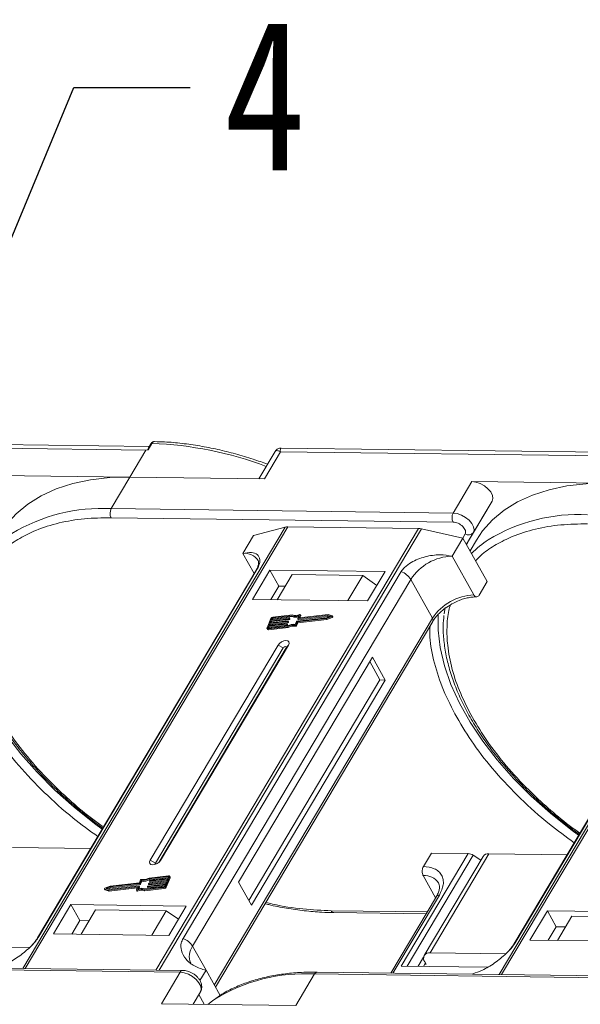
# Model space of a CAD drawing. Header units: millimetres. Extents: x -1177 to 904, y 240 to 1698.
# Tile 46 of 51: x 472 to 535, y 1411 to 1522. Entities that reach past the tile are written whole.
import ezdxf

# ---------------------------------------------------------------- set-up
doc = ezdxf.new("R2010")
doc.units = ezdxf.units.MM
doc.styles.get("Standard").update_dxf_attribs({"font": '仿宋_GB2312.ttf', "width": 0.8})
doc.dimstyles.new('ISO-25.1', dxfattribs={"dimtxt": 6, "dimasz": 5, "dimexe": 3.5, "dimexo": 0.625, "dimgap": 1.5, "dimtad": 1, "dimtoh": 1, "dimtxsty": 'Standard', "dimcen": 2.5, "dimadec": 0, "dimazin": 0, "dimtfac": 1, "dimtmove": 0, "dimatfit": 3, "dimfxl": 0, "dimarcsym": 0})

msp = doc.modelspace()

# ---------------------------------------------------------------- linework, layer by layer
at = {"color": 7, "linetype": 'Continuous', "lineweight": 15}
for p, q in [((447.571, 1473.812), (486.103, 1473.316)), ((486.474, 1473.734), (447.643, 1474.234)), ((486.764, 1474.073), (486.334, 1473.35)), ((486.646, 1474.022), (486.385, 1473.583)), ((486.103, 1473.316), (484.294, 1470.274)), ((486.334, 1473.35), (486.103, 1473.316)), ((500.661, 1473.17), (498.827, 1470.087)), ((499.438, 1470.079), (501.247, 1473.121)), ((501.247, 1473.121), (539.78, 1472.625)), ((540.151, 1473.043), (501.32, 1473.543)), ((484.294, 1470.274), (469.149, 1470.469)), ((482.183, 1466.725), (484.294, 1470.274)), ((484.294, 1470.274), (499.438, 1470.079)), ((522.826, 1469.778), (520.715, 1466.229)), ((537.97, 1469.583), (522.826, 1469.778)), ((525.099, 1467.568), (522.713, 1463.555)), ((522.988, 1464.019), (525.099, 1467.568)), ((520.715, 1466.229), (482.183, 1466.725)), ((482.169, 1465.703), (520.702, 1465.207)), ((501.787, 1464.647), (472.23, 1414.953)), ((472.501, 1414.949), (502.079, 1464.68)), ((516.801, 1464.491), (487.223, 1414.76)), ((487.579, 1414.755), (517.136, 1464.45)), ((497.014, 1461.68), (498.22, 1463.708)), ((498.22, 1463.708), (501.787, 1464.647)), ((502.079, 1464.68), (516.801, 1464.491)), ((517.136, 1464.45), (521.814, 1463.404)), ((522.066, 1463.881), (521.786, 1463.411)), ((522.206, 1462.704), (522.988, 1464.019)), ((555.463, 1463.956), (525.907, 1414.262)), ((526.178, 1414.259), (555.756, 1463.989)), ((520.608, 1461.376), (521.814, 1463.404)), ((521.814, 1463.404), (524.553, 1458.515)), ((522.207, 1462.704), (522.713, 1463.555)), ((522.713, 1463.555), (522.234, 1462.655)), ((523.335, 1463.187), (522.614, 1461.976)), ((497.014, 1461.68), (498.288, 1459.405)), ((523.059, 1457.001), (520.608, 1461.376)), ((498.465, 1459.702), (473.888, 1418.38)), ((474.03, 1418.533), (498.607, 1459.855)), ((514.858, 1459.646), (490.281, 1418.324)), ((500.057, 1459.802), (498.097, 1456.506)), ((513.034, 1459.635), (500.057, 1459.802)), ((500.057, 1459.802), (501.066, 1458)), ((502.588, 1459.309), (500.899, 1456.47)), ((510.551, 1459.207), (502.588, 1459.309)), ((511.074, 1456.339), (513.034, 1459.635)), ((491.351, 1417.432), (515.928, 1458.754)), ((508.862, 1456.368), (510.551, 1459.207)), ((510.551, 1459.207), (512.11, 1458.081)), ((518.379, 1454.38), (515.928, 1458.754)), ((523.649, 1456.994), (524.553, 1458.515)), ((552.142, 1459.011), (527.565, 1417.689)), ((527.707, 1417.842), (552.284, 1459.164)), ((501.066, 1458), (500.162, 1456.48)), ((501.803, 1457.991), (501.066, 1458)), ((498.097, 1456.506), (511.074, 1456.339)), ((519.803, 1455.605), (519.716, 1454.894)), ((518.379, 1454.38), (493.802, 1413.058)), ((493.922, 1412.844), (518.41, 1454.018)), ((500.179, 1454.353), (499.742, 1453.292)), ((499.962, 1453.569), (501.972, 1453.797)), ((500.053, 1453.791), (499.962, 1453.569)), ((502.063, 1454.018), (500.053, 1453.791)), ((500.111, 1453.688), (500.053, 1453.791)), ((500.09, 1453.879), (502.1, 1454.106)), ((500.181, 1454.1), (500.09, 1453.879)), ((500.111, 1453.688), (502.121, 1453.915)), ((502.19, 1454.327), (500.181, 1454.1)), ((500.238, 1453.997), (500.181, 1454.1)), ((500.194, 1453.891), (500.238, 1453.997)), ((500.217, 1454.188), (502.227, 1454.416)), ((500.29, 1454.365), (500.217, 1454.188)), ((500.238, 1453.997), (502.248, 1454.224)), ((500.347, 1454.262), (500.29, 1454.365)), ((500.322, 1454.2), (500.347, 1454.262)), ((502.528, 1454.661), (500.363, 1454.416)), ((500.363, 1454.416), (500.421, 1454.313)), ((502.599, 1454.753), (500.4, 1454.504)), ((500.421, 1454.313), (502.585, 1454.558)), ((501.991, 1453.778), (501.973, 1453.734)), ((502.03, 1453.631), (501.973, 1453.734)), ((502.049, 1453.687), (501.991, 1453.79)), ((502.049, 1453.675), (501.991, 1453.778)), ((502.121, 1453.915), (502.063, 1454.018)), ((502.118, 1454.087), (502.1, 1454.043)), ((502.158, 1453.94), (502.1, 1454.043)), ((502.176, 1453.997), (502.118, 1454.1)), ((502.176, 1453.984), (502.118, 1454.087)), ((502.158, 1453.94), (502.176, 1453.984)), ((502.248, 1454.224), (502.19, 1454.327)), ((502.245, 1454.397), (502.227, 1454.353)), ((502.285, 1454.25), (502.227, 1454.353)), ((502.303, 1454.306), (502.245, 1454.409)), ((502.303, 1454.294), (502.245, 1454.397)), ((502.285, 1454.25), (502.303, 1454.294)), ((502.585, 1454.558), (502.528, 1454.661)), ((502.928, 1453.684), (503.068, 1454.026)), ((503.011, 1453.63), (503.152, 1453.972)), ((503.069, 1453.527), (503.209, 1453.869)), ((503.105, 1454.051), (506.445, 1454.429)), ((503.152, 1453.972), (506.432, 1454.343)), ((503.209, 1453.869), (503.152, 1453.972)), ((503.195, 1454.336), (503.336, 1454.677)), ((503.195, 1454.323), (503.253, 1454.22)), ((503.209, 1453.869), (506.489, 1454.24)), ((506.554, 1454.694), (503.214, 1454.317)), ((503.272, 1454.214), (503.214, 1454.317)), ((503.272, 1454.214), (506.612, 1454.592)), ((503.474, 1454.757), (503.343, 1454.437)), ((503.353, 1454.418), (503.343, 1454.437)), ((506.613, 1454.785), (503.361, 1454.418)), ((503.438, 1454.426), (503.532, 1454.654)), ((503.532, 1454.678), (503.474, 1454.781)), ((503.474, 1454.757), (503.532, 1454.654)), ((506.432, 1454.343), (507.038, 1454.584)), ((506.489, 1454.24), (506.432, 1454.343)), ((506.445, 1454.429), (506.891, 1454.606)), ((506.489, 1454.24), (507.096, 1454.481)), ((506.891, 1454.606), (506.554, 1454.694)), ((506.612, 1454.592), (506.554, 1454.694)), ((506.612, 1454.592), (506.758, 1454.553)), ((507.072, 1454.665), (506.613, 1454.785)), ((507.038, 1454.584), (507.096, 1454.481)), ((507.146, 1454.55), (507.089, 1454.653)), ((499.742, 1453.217), (499.8, 1453.114)), ((499.926, 1453.481), (499.853, 1453.304)), ((499.853, 1453.304), (499.875, 1453.266)), ((499.854, 1453.178), (502.053, 1453.426)), ((499.912, 1453.075), (499.854, 1453.178)), ((499.891, 1453.266), (502.055, 1453.511)), ((499.912, 1453.075), (502.111, 1453.323)), ((501.936, 1453.708), (499.926, 1453.481)), ((499.984, 1453.378), (499.926, 1453.481)), ((499.94, 1453.272), (499.984, 1453.378)), ((499.984, 1453.378), (501.994, 1453.605)), ((500.067, 1453.581), (500.111, 1453.688)), ((501.994, 1453.605), (501.936, 1453.708)), ((502.03, 1453.631), (502.049, 1453.675)), ((502.111, 1453.323), (502.053, 1453.426)), ((502.915, 1453.581), (502.973, 1453.478)), ((503.069, 1453.527), (503.011, 1453.63)), ((500.98, 1451.36), (486.565, 1427.124)), ((501.575, 1451.046), (487.16, 1426.81)), ((487.537, 1426.874), (501.911, 1451.042)), ((487.745, 1427.109), (502.16, 1451.345)), ((500.98, 1451.36), (501.575, 1451.046)), ((502.16, 1451.345), (501.911, 1451.042)), ((511.611, 1449.997), (496.533, 1424.646)), ((512.463, 1447.431), (511.31, 1449.49)), ((513.053, 1447.424), (511.611, 1449.997)), ((497.687, 1422.587), (512.463, 1447.431)), ((497.975, 1422.072), (513.053, 1447.424)), ((513.053, 1447.424), (512.463, 1447.431)), ((479.867, 1428.432), (471.072, 1428.545)), ((487.16, 1426.81), (486.565, 1427.124)), ((487.745, 1427.109), (487.592, 1426.922)), ((522.408, 1427.884), (514.869, 1415.209)), ((515.535, 1415.201), (522.965, 1427.693)), ((517.356, 1426.417), (518.26, 1427.938)), ((524.084, 1427.563), (517.449, 1416.409)), ((518.115, 1416.7), (524.749, 1427.854)), ((518.26, 1427.938), (522.408, 1427.884)), ((523.821, 1427.122), (522.965, 1427.693)), ((533.544, 1427.741), (524.749, 1427.854)), ((485.494, 1424.92), (485.354, 1424.578)), ((488.615, 1425.284), (486.45, 1425.039)), ((486.508, 1424.936), (486.45, 1425.039)), ((488.651, 1425.372), (486.452, 1425.123)), ((486.508, 1424.936), (488.623, 1425.175)), ((488.543, 1424.98), (486.533, 1424.753)), ((486.569, 1424.842), (488.579, 1425.069)), ((488.327, 1424.197), (488.763, 1425.258)), ((488.384, 1424.094), (488.82, 1425.155)), ((488.452, 1424.759), (488.543, 1424.98)), ((488.579, 1425.069), (488.652, 1425.246)), ((488.645, 1425.229), (488.615, 1425.284)), ((488.821, 1425.23), (488.763, 1425.333)), ((488.763, 1425.258), (488.82, 1425.155)), ((517.343, 1425.395), (518.737, 1422.907)), ((481.416, 1423.897), (481.474, 1423.794)), ((481.434, 1423.885), (481.892, 1423.764)), ((481.491, 1423.782), (481.434, 1423.885)), ((482.074, 1424.207), (481.467, 1423.966)), ((481.491, 1423.782), (481.949, 1423.661)), ((482.06, 1424.121), (481.614, 1423.944)), ((481.614, 1423.944), (481.951, 1423.855)), ((481.805, 1423.894), (482.117, 1424.018)), ((481.892, 1423.764), (485.144, 1424.132)), ((481.949, 1423.661), (485.125, 1424.021)), ((481.951, 1423.855), (485.291, 1424.233)), ((485.4, 1424.499), (482.06, 1424.121)), ((482.117, 1424.018), (482.06, 1424.121)), ((485.354, 1424.578), (482.074, 1424.207)), ((482.117, 1424.018), (485.458, 1424.396)), ((485.031, 1423.793), (485.163, 1424.113)), ((485.159, 1424.105), (485.144, 1424.132)), ((485.31, 1424.214), (485.169, 1423.872)), ((485.285, 1423.91), (485.368, 1424.111)), ((485.368, 1424.124), (485.31, 1424.227)), ((485.31, 1424.214), (485.368, 1424.111)), ((485.458, 1424.396), (485.4, 1424.499)), ((485.578, 1424.866), (485.437, 1424.524)), ((485.495, 1424.421), (485.437, 1424.524)), ((485.495, 1424.421), (485.635, 1424.763)), ((485.635, 1424.763), (485.578, 1424.866)), ((485.907, 1423.797), (488.106, 1424.046)), ((485.907, 1423.797), (485.964, 1423.694)), ((485.964, 1423.694), (488.163, 1423.943)), ((485.978, 1423.889), (488.142, 1424.134)), ((486.26, 1424.153), (486.278, 1424.197)), ((486.26, 1424.141), (486.317, 1424.038)), ((488.288, 1424.361), (486.278, 1424.134)), ((486.336, 1424.031), (486.278, 1424.134)), ((486.315, 1424.222), (488.325, 1424.45)), ((486.336, 1424.031), (488.241, 1424.247)), ((486.387, 1424.463), (486.405, 1424.507)), ((486.387, 1424.45), (486.445, 1424.347)), ((488.416, 1424.671), (486.406, 1424.444)), ((486.463, 1424.341), (486.406, 1424.444)), ((486.442, 1424.532), (488.452, 1424.759)), ((486.463, 1424.341), (488.368, 1424.556)), ((486.514, 1424.772), (486.532, 1424.816)), ((486.514, 1424.76), (486.572, 1424.657)), ((486.591, 1424.65), (486.533, 1424.753)), ((486.591, 1424.65), (488.496, 1424.866)), ((488.106, 1424.046), (488.163, 1423.943)), ((488.216, 1424.184), (488.288, 1424.361)), ((488.325, 1424.45), (488.416, 1424.671)), ((488.384, 1424.094), (488.327, 1424.197)), ((496.533, 1424.646), (497.975, 1422.072)), ((481.949, 1423.661), (481.892, 1423.764)), ((485.031, 1423.768), (485.089, 1423.665)), ((485.152, 1423.659), (485.094, 1423.762)), ((518.825, 1423.055), (513.689, 1414.419)), ((513.933, 1414.416), (519.158, 1423.2)), ((477.651, 1422.13), (475.691, 1418.835)), ((490.628, 1421.963), (477.651, 1422.13)), ((478.661, 1420.329), (477.651, 1422.13)), ((488.668, 1418.668), (490.628, 1421.963)), ((480.416, 1421.533), (478.788, 1418.795)), ((480.416, 1421.533), (488.379, 1421.43)), ((486.751, 1418.692), (488.379, 1421.43)), ((488.379, 1421.43), (489.748, 1420.483)), ((517.782, 1421.301), (506.968, 1421.44)), ((507.26, 1421.225), (517.657, 1421.091)), ((531.328, 1421.439), (529.368, 1418.144)), ((544.305, 1421.272), (531.328, 1421.439)), ((532.337, 1419.638), (531.328, 1421.439)), ((534.093, 1420.842), (532.465, 1418.104)), ((534.093, 1420.842), (542.056, 1420.739)), ((478.661, 1420.329), (477.756, 1418.808)), ((479.693, 1420.316), (478.661, 1420.329)), ((532.337, 1419.638), (531.433, 1418.117)), ((533.369, 1419.625), (532.337, 1419.638)), ((475.691, 1418.835), (488.668, 1418.668)), ((472.965, 1417.281), (464.438, 1417.391)), ((491.351, 1417.432), (492.865, 1414.731)), ((529.368, 1418.144), (542.345, 1417.977)), ((517.384, 1416.221), (516.768, 1415.185)), ((526.642, 1416.59), (518.115, 1416.7)), ((451.424, 1415.009), (489.956, 1414.513)), ((490.254, 1414.721), (451.722, 1415.217)), ((514.869, 1415.209), (524.583, 1415.084)), ((517.584, 1415.557), (517.358, 1415.177)), ((517.656, 1415.429), (517.508, 1415.43)), ((517.512, 1415.686), (517.656, 1415.429)), ((489.956, 1414.513), (487.845, 1410.964)), ((492.865, 1414.731), (492.18, 1413.58)), ((492.865, 1414.731), (494.453, 1411.896)), ((502.99, 1410.769), (505.101, 1414.318)), ((505.101, 1414.318), (543.633, 1413.822)), ((543.931, 1414.03), (505.398, 1414.526)), ((522.922, 1414.301), (522.947, 1414.344)), ((492.229, 1412.303), (491.406, 1410.918)), ((491.406, 1410.918), (492.229, 1412.303)), ((492.051, 1412.003), (492.667, 1410.902)), ((487.845, 1410.964), (502.99, 1410.769))]:
    msp.add_line(p, q, dxfattribs=at)
at = {"color": 7, "linetype": 'Continuous', "lineweight": 15, "flags": 128}
for points in [[(484.294, 1470.274), (482.018, 1470.212), (479.863, 1469.969), (477.846, 1469.546), (475.983, 1468.947), (474.289, 1468.176), (472.778, 1467.239), (471.461, 1466.145), (470.351, 1464.901), (469.658, 1463.878)], [(525.099, 1467.568), (525.187, 1467.868), (525.133, 1468.221), (524.943, 1468.598), (524.633, 1468.966), (524.229, 1469.293), (523.766, 1469.55), (523.285, 1469.717), (522.826, 1469.778)], [(537.97, 1469.583), (535.695, 1469.522), (533.54, 1469.278), (531.523, 1468.856), (529.66, 1468.256), (527.966, 1467.485), (526.455, 1466.549), (525.138, 1465.454), (524.027, 1464.211), (523.335, 1463.187)], [(522.988, 1464.019), (523.076, 1464.319), (523.023, 1464.672), (522.833, 1465.049), (522.522, 1465.417), (522.118, 1465.744), (521.656, 1466.001), (521.174, 1466.168), (520.715, 1466.229)], [(498.465, 1459.702), (498.524, 1459.781), (498.607, 1459.855)], [(481.175, 1430.632), (480.307, 1431.27), (477.997, 1433.105), (475.831, 1435.034), (473.828, 1437.041), (472.004, 1439.107), (470.375, 1441.216), (468.955, 1443.349), (467.756, 1445.488), (466.789, 1447.616), (466.061, 1449.713), (465.579, 1451.762), (465.347, 1453.746), (465.362, 1455.58)], [(534.852, 1429.941), (533.984, 1430.579), (531.674, 1432.414), (529.508, 1434.344), (527.505, 1436.35), (525.681, 1438.416), (524.052, 1440.525), (522.632, 1442.658), (521.433, 1444.798), (520.466, 1446.925), (519.738, 1449.022), (519.256, 1451.071), (519.024, 1453.055), (519.039, 1454.889)], [(501.972, 1453.797), (501.978, 1453.797), (501.982, 1453.796), (501.986, 1453.795), (501.989, 1453.792), (501.991, 1453.79), (501.992, 1453.786), (501.992, 1453.782), (501.991, 1453.778)], [(502.1, 1454.106), (502.105, 1454.106), (502.109, 1454.106), (502.113, 1454.104), (502.117, 1454.102), (502.119, 1454.099), (502.12, 1454.096), (502.119, 1454.092), (502.118, 1454.087)], [(502.227, 1454.416), (502.232, 1454.416), (502.237, 1454.415), (502.241, 1454.414), (502.244, 1454.412), (502.246, 1454.409), (502.247, 1454.405), (502.247, 1454.401), (502.245, 1454.397)], [(503.214, 1454.317), (503.209, 1454.316), (503.204, 1454.317), (503.2, 1454.319), (503.197, 1454.321), (503.195, 1454.324), (503.194, 1454.327), (503.194, 1454.331), (503.195, 1454.336)], [(503.343, 1454.437), (503.341, 1454.432), (503.341, 1454.428), (503.342, 1454.425), (503.344, 1454.422), (503.347, 1454.42), (503.351, 1454.418), (503.356, 1454.417), (503.361, 1454.418)], [(503.411, 1454.788), (503.426, 1454.793), (503.44, 1454.795), (503.453, 1454.794), (503.464, 1454.791), (503.471, 1454.785), (503.476, 1454.777), (503.477, 1454.767), (503.474, 1454.757)], [(507.072, 1454.665), (507.083, 1454.66), (507.09, 1454.652), (507.092, 1454.641), (507.089, 1454.628), (507.081, 1454.615), (507.069, 1454.603), (507.055, 1454.592), (507.038, 1454.584)], [(507.096, 1454.481), (507.112, 1454.489), (507.127, 1454.5), (507.139, 1454.512), (507.146, 1454.525), (507.149, 1454.538), (507.147, 1454.549), (507.146, 1454.55)], [(499.854, 1453.178), (499.823, 1453.177), (499.795, 1453.181), (499.771, 1453.19), (499.753, 1453.203), (499.74, 1453.221), (499.734, 1453.242), (499.735, 1453.266), (499.742, 1453.292)], [(499.853, 1453.304), (499.851, 1453.296), (499.851, 1453.288), (499.853, 1453.281), (499.857, 1453.275), (499.863, 1453.27), (499.871, 1453.267), (499.88, 1453.266), (499.891, 1453.266)], [(502.16, 1451.345), (502.23, 1451.54), (502.2, 1451.706), (502.074, 1451.818), (501.871, 1451.86), (501.623, 1451.824), (501.366, 1451.717), (501.14, 1451.554), (500.98, 1451.36)], [(501.911, 1451.042), (501.931, 1451.097), (501.923, 1451.144), (501.887, 1451.176), (501.829, 1451.188), (501.758, 1451.178), (501.685, 1451.148), (501.621, 1451.101), (501.575, 1451.046)], [(486.565, 1427.124), (486.495, 1426.93), (486.525, 1426.764), (486.651, 1426.651), (486.854, 1426.61), (487.102, 1426.646), (487.359, 1426.753), (487.585, 1426.916), (487.745, 1427.109)], [(487.16, 1426.81), (487.14, 1426.755), (487.149, 1426.707), (487.185, 1426.675), (487.188, 1426.674)], [(488.652, 1425.246), (488.654, 1425.254), (488.655, 1425.262), (488.653, 1425.269), (488.648, 1425.275), (488.642, 1425.28), (488.634, 1425.283), (488.625, 1425.284), (488.615, 1425.284)], [(488.651, 1425.372), (488.682, 1425.373), (488.71, 1425.369), (488.734, 1425.36), (488.753, 1425.347), (488.765, 1425.329), (488.771, 1425.308), (488.77, 1425.284), (488.763, 1425.258)], [(481.434, 1423.885), (481.423, 1423.89), (481.416, 1423.898), (481.414, 1423.909), (481.417, 1423.921), (481.424, 1423.934), (481.436, 1423.947), (481.451, 1423.958), (481.467, 1423.966)], [(481.474, 1423.794), (481.48, 1423.787), (481.491, 1423.782)], [(485.094, 1423.762), (485.079, 1423.757), (485.065, 1423.755), (485.052, 1423.756), (485.042, 1423.759), (485.034, 1423.765), (485.029, 1423.773), (485.028, 1423.782), (485.031, 1423.793)], [(485.163, 1424.113), (485.164, 1424.118), (485.164, 1424.121), (485.163, 1424.125), (485.161, 1424.128), (485.158, 1424.13), (485.154, 1424.132), (485.149, 1424.132), (485.144, 1424.132)], [(485.291, 1424.233), (485.297, 1424.233), (485.301, 1424.233), (485.305, 1424.231), (485.308, 1424.229), (485.31, 1424.226), (485.311, 1424.222), (485.311, 1424.218), (485.31, 1424.214)], [(486.278, 1424.134), (486.273, 1424.134), (486.269, 1424.135), (486.265, 1424.136), (486.262, 1424.138), (486.259, 1424.141), (486.258, 1424.145), (486.259, 1424.149), (486.26, 1424.153)], [(486.406, 1424.444), (486.4, 1424.443), (486.396, 1424.444), (486.392, 1424.446), (486.389, 1424.448), (486.387, 1424.451), (486.386, 1424.454), (486.386, 1424.458), (486.387, 1424.463)], [(486.533, 1424.753), (486.528, 1424.753), (486.523, 1424.754), (486.519, 1424.755), (486.516, 1424.757), (486.514, 1424.76), (486.513, 1424.764), (486.513, 1424.768), (486.514, 1424.772)], [(485.089, 1423.665), (485.092, 1423.662), (485.099, 1423.656), (485.11, 1423.653), (485.123, 1423.652), (485.137, 1423.654), (485.152, 1423.659)], [(507.26, 1421.225), (507.26, 1421.225), (507.251, 1421.225)], [(473.887, 1418.377), (473.947, 1418.459), (474.03, 1418.533)], [(527.563, 1417.686), (527.624, 1417.768), (527.707, 1417.842)], [(489.956, 1414.513), (490.415, 1414.452), (490.897, 1414.286), (491.36, 1414.028), (491.764, 1413.701), (492.074, 1413.334), (492.264, 1412.957), (492.317, 1412.603), (492.229, 1412.303)], [(505.398, 1414.526), (505.398, 1414.526), (505.407, 1414.526)], [(493.074, 1410.897), (493.585, 1411.284), (493.855, 1411.473)]]:
    msp.add_lwpolyline(points, dxfattribs=at)
at = {"color": 7, "linetype": 'Continuous', "lineweight": 15}
for centre, radius, start, end in [((486.747, 1473.948), 0.126, 82.49156, 144.10364), ((485.236, 1433.13), 40.971, 69.39348, 87.86352), ((481.126, 1447.236), 19.517, 86.89523, 121.269), ((483.162, 1466.201), 1.11, 151.86538, 206.65442), ((521.694, 1465.705), 1.11, 151.86538, 206.65442), ((534.802, 1446.545), 19.517, 86.89523, 121.269), ((502.055, 1463.582), 1.098, 88.72031, 104.14409), ((516.77, 1462.853), 1.638, 77.08998, 88.8989), ((522.457, 1464.421), 0.666, 234.0762, 322.90297), ((531.304, 1453.3), 11.94, 123.74678, 135.50714), ((497.221, 1459.874), 1.817, 33.1952, 96.53301), ((520.798, 1455.549), 5.83, 91.86957, 146.65022), ((514.049, 1457.586), 2.213, 31.86898, 68.55124), ((523.249, 1451.174), 5.83, 91.86957, 146.65022), ((500.432, 1454.22), 0.287, 96.59253, 152.29321), ((500.374, 1454.321), 0.0955, 96.59253, 152.29321), ((500.432, 1454.218), 0.0955, 96.59253, 152.29321), ((501.931, 1453.756), 0.0478, 276.59253, 332.29321), ((502.058, 1454.065), 0.0478, 276.59253, 332.29321), ((502.115, 1453.962), 0.0478, 276.59253, 332.29321), ((502.164, 1453.991), 0.0138, 333.02121, 26.65141), ((502.185, 1454.375), 0.0478, 276.59253, 332.29321), ((502.243, 1454.272), 0.0478, 276.59253, 332.29321), ((502.291, 1454.3), 0.0138, 333.02121, 26.65141), ((502.912, 1455.629), 1.042, 248.35959, 294.01857), ((502.959, 1455.476), 0.991, 247.84687, 288.77105), ((502.969, 1455.62), 0.943, 246.89164, 297.97103), ((503.11, 1454.004), 0.0478, 96.59253, 152.29321), ((503.267, 1454.232), 0.0183, 217.91724, 283.38081), ((503.507, 1454.666), 0.0276, 333.09852, 26.5741), ((518.101, 1454.173), 0.346, 333.31625, 36.51573), ((499.887, 1453.182), 0.11, 217.91724, 283.38081), ((501.988, 1453.653), 0.0478, 276.59253, 332.29321), ((502.036, 1453.681), 0.0138, 333.02121, 26.65141), ((502.676, 1452.44), 1.167, 78.13867, 122.23452), ((502.745, 1452.322), 1.375, 82.36132, 120.10827), ((502.733, 1452.337), 1.167, 78.13867, 122.23452), ((502.93, 1453.67), 0.0903, 260.49805, 333.59787), ((502.988, 1453.567), 0.0903, 260.49805, 333.59787), ((522.353, 1426.816), 1.07, 55.09609, 87.03844), ((524.668, 1427.132), 0.727, 83.64232, 143.56702), ((485.575, 1424.88), 0.0903, 80.49805, 153.59787), ((485.76, 1426.228), 1.375, 262.36132, 300.10827), ((485.83, 1426.11), 1.167, 258.13867, 302.23452), ((485.818, 1426.125), 1.375, 262.36132, 300.10827), ((488.747, 1425.193), 0.0826, 333.02121, 26.65141), ((517.505, 1423.492), 1.91, 35.13686, 94.86934), ((485.537, 1422.929), 0.943, 66.89164, 117.97103), ((485.593, 1422.921), 1.042, 68.35959, 114.01857), ((485.355, 1424.118), 0.0138, 333.02121, 26.65141), ((485.395, 1424.546), 0.0478, 276.59253, 332.29321), ((485.453, 1424.443), 0.0478, 276.59253, 332.29321), ((486.32, 1424.175), 0.0478, 96.59253, 152.29321), ((486.332, 1424.049), 0.0183, 217.91724, 283.38081), ((486.448, 1424.485), 0.0478, 96.59253, 152.29321), ((486.459, 1424.358), 0.0183, 217.91724, 283.38081), ((486.575, 1424.794), 0.0478, 96.59253, 152.29321), ((486.586, 1424.668), 0.0183, 217.91724, 283.38081), ((488.073, 1424.33), 0.287, 276.59253, 332.29321), ((488.131, 1424.229), 0.0955, 276.59253, 332.29321), ((488.13, 1424.227), 0.287, 276.59253, 332.29321), ((485.594, 1422.826), 0.943, 66.89164, 117.97103), ((519.117, 1422.839), 0.363, 83.64232, 143.56702), ((507.303, 1421.588), 0.367, 203.79329, 261.81678), ((489.472, 1416.264), 2.213, 31.86898, 68.55124), ((492.889, 1416.301), 1.909, 143.64522, 203.44279), ((518.006, 1416.079), 0.631, 80.05661, 218.47393), ((490.274, 1414.375), 0.346, 93.05406, 156.53827), ((504.039, 1394.869), 19.479, 86.87659, 121.52214), ((505.43, 1414.164), 0.363, 94.95278, 154.87747)]:
    msp.add_arc(centre, radius, start, end, dxfattribs=at)
for points, knots in [([(487.062, 1474.28), (487.023, 1474.278), (486.943, 1474.272), (486.828, 1474.218), (486.724, 1474.136), (486.671, 1474.06), (486.646, 1474.022)], [0, 0, 0, 0, 0.2548583, 0.5090725, 0.7587441, 1, 1, 1, 1]), ([(487.071, 1474.277), (487.054, 1474.278), (486.986, 1474.282), (486.873, 1474.225), (486.798, 1474.121), (486.764, 1474.073)], [0, 0, 0, 0, 0.15305427, 0.60706801, 1, 1, 1, 1]), ([(499.804, 1471.729), (499.263, 1471.922), (498.058, 1472.351), (496.179, 1472.904), (494.17, 1473.405), (492.156, 1473.803), (490.158, 1474.085), (488.454, 1474.245), (487.445, 1474.26), (487.07, 1474.266)], [0, 0, 0, 0, 0.1236943, 0.2753419, 0.4300298, 0.5869732, 0.7456114, 0.9055474, 1, 1, 1, 1]), ([(486.334, 1473.35), (486.333, 1473.35), (486.331, 1473.35), (486.328, 1473.351), (486.325, 1473.355), (486.322, 1473.375), (486.335, 1473.46), (486.344, 1473.544), (486.385, 1473.582), (486.386, 1473.583)], [0, 0, 0, 0, 0.0072141, 0.0144122, 0.0268014, 0.0656035, 0.2484008, 0.9798767, 1, 1, 1, 1]), ([(501.317, 1473.543), (501.262, 1473.54), (501.144, 1473.534), (500.964, 1473.468), (500.787, 1473.35), (500.703, 1473.229), (500.66, 1473.167)], [0, 0, 0, 0, 0.2124417, 0.4552729, 0.7219822, 1, 1, 1, 1]), ([(501.247, 1473.121), (501.146, 1473.172), (500.944, 1473.273), (500.749, 1473.287), (500.698, 1473.194), (500.679, 1473.159)], [0, 0, 0, 0, 0.3848786, 0.7667224, 1, 1, 1, 1]), ([(501.319, 1473.535), (501.316, 1473.537), (501.27, 1473.575), (501.229, 1473.445), (501.241, 1473.229), (501.247, 1473.121)], [0, 0, 0, 0, 0.0382084, 0.5167755, 1, 1, 1, 1]), ([(469.564, 1461.549), (469.806, 1461.796), (470.478, 1462.484), (471.861, 1463.401), (473.834, 1464.391), (476.258, 1465.155), (479.098, 1465.647), (481.156, 1465.685), (482.169, 1465.703)], [0, 0, 0, 0, 0.0892615, 0.2481902, 0.4071382, 0.6104349, 0.8081913, 1, 1, 1, 1]), ([(520.702, 1465.207), (520.79, 1465.2), (520.971, 1465.185), (521.269, 1465.079), (521.552, 1464.922), (521.795, 1464.724), (521.983, 1464.502), (522.1, 1464.271), (522.136, 1464.052), (522.089, 1463.937), (522.066, 1463.881)], [0, 0, 0, 0, 0.1222496, 0.25, 0.3777504, 0.5, 0.6222496, 0.75, 0.8777504, 1, 1, 1, 1]), ([(523.241, 1460.858), (523.482, 1461.105), (524.155, 1461.793), (525.537, 1462.71), (527.511, 1463.7), (529.934, 1464.465), (532.775, 1464.956), (534.833, 1464.994), (535.846, 1465.012)], [0, 0, 0, 0, 0.0892615, 0.2481902, 0.4071382, 0.6104349, 0.8081913, 1, 1, 1, 1]), ([(498.607, 1459.855), (498.693, 1460.022), (498.912, 1460.451), (498.957, 1461.071), (498.688, 1461.597), (498.031, 1461.863), (497.355, 1461.741), (497.014, 1461.68)], [0, 0, 0, 0, 0.1113353, 0.2864972, 0.5212892, 0.7585824, 1, 1, 1, 1]), ([(520.608, 1461.376), (520.155, 1461.445), (519.171, 1461.594), (517.53, 1461.359), (516.159, 1460.814), (515.26, 1460.194), (514.975, 1459.804), (514.858, 1459.646)], [0, 0, 0, 0, 0.2224809, 0.4830815, 0.7397704, 0.893878, 1, 1, 1, 1]), ([(498.74, 1460.872), (498.74, 1460.871), (498.771, 1460.833), (498.785, 1460.763), (498.795, 1460.52), (498.703, 1460.182), (498.589, 1459.892), (498.473, 1459.72), (498.459, 1459.701)], [0, 0, 0, 0, 0.005744, 0.3066112, 0.5316672, 0.7534528, 0.9717968, 1, 1, 1, 1]), ([(518.421, 1454.019), (518.483, 1454.123), (518.642, 1454.39), (518.986, 1454.787), (519.399, 1455.181), (519.898, 1455.585), (520.304, 1455.831), (520.555, 1455.984)], [0, 0, 0, 0, 0.1493233, 0.3808463, 0.5554248, 0.7249772, 1, 1, 1, 1]), ([(520.555, 1455.984), (520.834, 1456.127), (521.227, 1456.329), (521.817, 1456.54), (522.304, 1456.676), (522.853, 1456.773), (523.184, 1456.781), (523.351, 1456.786)], [0, 0, 0, 0, 0.2940988, 0.4127028, 0.6057911, 0.8002931, 1, 1, 1, 1]), ([(523.649, 1456.994), (523.612, 1456.942), (523.538, 1456.84), (523.397, 1456.777), (523.256, 1456.793), (523.139, 1456.877), (523.082, 1456.966), (523.059, 1457.001)], [0, 0, 0, 0, 0.2146939, 0.4293877, 0.6440816, 0.8587754, 1, 1, 1, 1]), ([(465.994, 1455.382), (465.96, 1454.996), (465.879, 1454.076), (465.968, 1452.554), (466.227, 1450.838), (466.673, 1449.083), (467.294, 1447.302), (468.088, 1445.506), (469.046, 1443.706), (470.161, 1441.915), (471.425, 1440.143), (472.826, 1438.404), (474.349, 1436.711), (475.975, 1435.081), (477.668, 1433.541), (479.373, 1432.134), (480.565, 1431.212), (481.184, 1430.773), (481.237, 1430.736)], [0, 0, 0, 0, 0.0503207, 0.1196233, 0.1889785, 0.2583344, 0.327647, 0.3968804, 0.4659963, 0.5349555, 0.6037094, 0.6721769, 0.7402153, 0.8075512, 0.8735932, 0.9367934, 0.9945952, 1, 1, 1, 1]), ([(522.882, 1443.207), (522.414, 1444.106), (521.464, 1445.933), (520.54, 1448.663), (520.053, 1451.159), (519.985, 1453.363), (520.104, 1454.885), (520.343, 1455.681), (520.405, 1455.887)], [0, 0, 0, 0, 0.1985244, 0.4032054, 0.6136471, 0.7781478, 0.9426684, 1, 1, 1, 1]), ([(519.67, 1454.692), (519.636, 1454.305), (519.556, 1453.386), (519.645, 1451.863), (519.903, 1450.147), (520.349, 1448.392), (520.971, 1446.611), (521.764, 1444.815), (522.723, 1443.015), (523.838, 1441.224), (525.102, 1439.452), (526.503, 1437.713), (528.026, 1436.02), (529.652, 1434.391), (531.345, 1432.85), (533.05, 1431.443), (534.242, 1430.521), (534.861, 1430.082), (534.914, 1430.045)], [0, 0, 0, 0, 0.0503207, 0.1196233, 0.1889785, 0.2583344, 0.327647, 0.3968804, 0.4659963, 0.5349555, 0.6037094, 0.6721769, 0.7402153, 0.8075512, 0.8735932, 0.9367934, 0.9945952, 1, 1, 1, 1]), ([(518.109, 1453.511), (518.095, 1453.099), (518.053, 1451.767), (518.547, 1449.338), (519.514, 1446.309), (520.581, 1444.253), (521.112, 1443.23)], [0, 0, 0, 0, 0.1310472, 0.4233942, 0.7132597, 1, 1, 1, 1]), ([(467.435, 1443.921), (468.048, 1442.905), (469.29, 1440.845), (471.728, 1437.765), (474.593, 1434.741), (477.588, 1432.038), (479.734, 1430.473), (480.674, 1429.789)], [0, 0, 0, 0, 0.2020288, 0.4094923, 0.620744, 0.833942, 1, 1, 1, 1]), ([(481.318, 1430.871), (480.917, 1431.156), (479.669, 1432.043), (477.727, 1433.669), (475.31, 1435.905), (472.987, 1438.424), (470.843, 1441.17), (469.745, 1442.998), (469.205, 1443.898)], [0, 0, 0, 0, 0.0762888, 0.2374813, 0.3986934, 0.6048858, 0.8054592, 1, 1, 1, 1]), ([(521.112, 1443.23), (521.725, 1442.214), (522.966, 1440.154), (525.405, 1437.074), (528.269, 1434.05), (531.265, 1431.347), (533.411, 1429.783), (534.35, 1429.098)], [0, 0, 0, 0, 0.2020288, 0.4094923, 0.620744, 0.833942, 1, 1, 1, 1]), ([(534.994, 1430.18), (534.593, 1430.465), (533.345, 1431.353), (531.404, 1432.978), (528.987, 1435.214), (526.663, 1437.733), (524.519, 1440.479), (523.422, 1442.307), (522.882, 1443.207)], [0, 0, 0, 0, 0.07628879, 0.23748132, 0.3986934, 0.60488581, 0.80545919, 1, 1, 1, 1]), ([(517.356, 1426.417), (517.325, 1426.354), (517.264, 1426.229), (517.223, 1425.988), (517.228, 1425.743), (517.273, 1425.537), (517.323, 1425.435), (517.343, 1425.395)], [0, 0, 0, 0, 0.2146939, 0.4293877, 0.6440816, 0.8587754, 1, 1, 1, 1]), ([(519.158, 1423.2), (519.345, 1423.6), (519.634, 1424.214), (519.614, 1424.958), (519.44, 1425.471), (519.092, 1425.888), (518.469, 1426.294), (517.794, 1426.368), (517.356, 1426.417)], [0, 0, 0, 0, 0.2394568, 0.3683607, 0.5, 0.6316393, 0.7605432, 1, 1, 1, 1]), ([(519.054, 1424.58), (519.091, 1424.515), (519.173, 1424.373), (519.191, 1424.06), (519.11, 1423.655), (518.981, 1423.308), (518.846, 1423.102), (518.814, 1423.054)], [0, 0, 0, 0, 0.2095376, 0.4618511, 0.6987076, 0.9302296, 1, 1, 1, 1]), ([(499.504, 1422.23), (499.646, 1422.194), (500.468, 1421.986), (501.956, 1421.712), (503.956, 1421.422), (505.731, 1421.26), (506.809, 1421.244), (507.253, 1421.238)], [0, 0, 0, 0, 0.052717, 0.3057305, 0.561476, 0.8193138, 1, 1, 1, 1]), ([(506.968, 1421.44), (505.918, 1421.491), (503.786, 1421.592), (501.287, 1421.951), (499.858, 1422.325), (499.6, 1422.392)], [0, 0, 0, 0, 0.4429824, 0.8997024, 1, 1, 1, 1]), ([(469.271, 1415.035), (469.62, 1415.151), (470.379, 1415.404), (471.705, 1416.2), (472.857, 1417.138), (473.644, 1417.956), (473.918, 1418.366), (474.03, 1418.533)], [0, 0, 0, 0, 0.2224809, 0.4830815, 0.7397704, 0.893878, 1, 1, 1, 1]), ([(473.883, 1418.379), (473.804, 1418.251), (473.635, 1417.977), (473.369, 1417.691), (473.228, 1417.539)], [0, 0, 0, 0, 0.4676766, 1, 1, 1, 1]), ([(490.281, 1418.324), (490.201, 1418.148), (489.994, 1417.695), (490.07, 1416.86), (490.554, 1415.951), (491.512, 1415.147), (492.411, 1414.87), (492.865, 1414.731)], [0, 0, 0, 0, 0.1113353, 0.2864972, 0.5212892, 0.7585824, 1, 1, 1, 1]), ([(522.947, 1414.344), (523.297, 1414.46), (524.056, 1414.713), (525.382, 1415.509), (526.533, 1416.447), (527.321, 1417.265), (527.595, 1417.675), (527.707, 1417.842)], [0, 0, 0, 0, 0.2224809, 0.4830815, 0.7397704, 0.893878, 1, 1, 1, 1]), ([(527.559, 1417.688), (527.48, 1417.56), (527.311, 1417.287), (527.046, 1417), (526.905, 1416.848)], [0, 0, 0, 0, 0.4676766, 1, 1, 1, 1]), ([(491.366, 1414.385), (491.168, 1414.484), (490.893, 1414.621), (490.514, 1414.708), (490.345, 1414.71), (490.255, 1414.712)], [0, 0, 0, 0, 0.54710866, 0.75980029, 1, 1, 1, 1]), ([(492.227, 1412.312), (492.235, 1412.322), (492.345, 1412.451), (492.405, 1412.804), (492.355, 1413.243), (492.181, 1413.611), (491.958, 1413.913), (491.689, 1414.175), (491.469, 1414.318), (491.366, 1414.385)], [0, 0, 0, 0, 0.01639278, 0.21071765, 0.41373771, 0.57192935, 0.70551173, 0.86147727, 1, 1, 1, 1]), ([(505.405, 1414.513), (505.21, 1414.519), (504.367, 1414.546), (502.942, 1414.468), (501.14, 1414.275), (499.424, 1413.945), (497.795, 1413.491), (496.271, 1412.902), (494.997, 1412.279), (494.292, 1411.8), (494.009, 1411.607)], [0, 0, 0, 0, 0.0427249, 0.1841571, 0.3262612, 0.4690189, 0.6124947, 0.7568318, 0.9022687, 1, 1, 1, 1])]:
    msp.add_open_spline(points, degree=3, knots=knots, dxfattribs=at)

# ---------------------------------------------------------------- texts
at = {"color": 5, "lineweight": 9, "insert": (494.881, 1521.788), "char_height": 16.97, "width": 2.54554, "attachment_point": 1}
msp.add_mtext('4', dxfattribs=at)

# ---------------------------------------------------------------- leaders
at = {"color": 5, "lineweight": 9}
msp.add_leader([(450.908, 1449.078), (477.985, 1514.151), (491.063, 1514.151)], dimstyle='ISO-25.1', override={"dimgap": 1.5, "dimtad": 0, "dimldrblk": 'Dot'}, dxfattribs=at)

doc.saveas('drawing.dxf')
